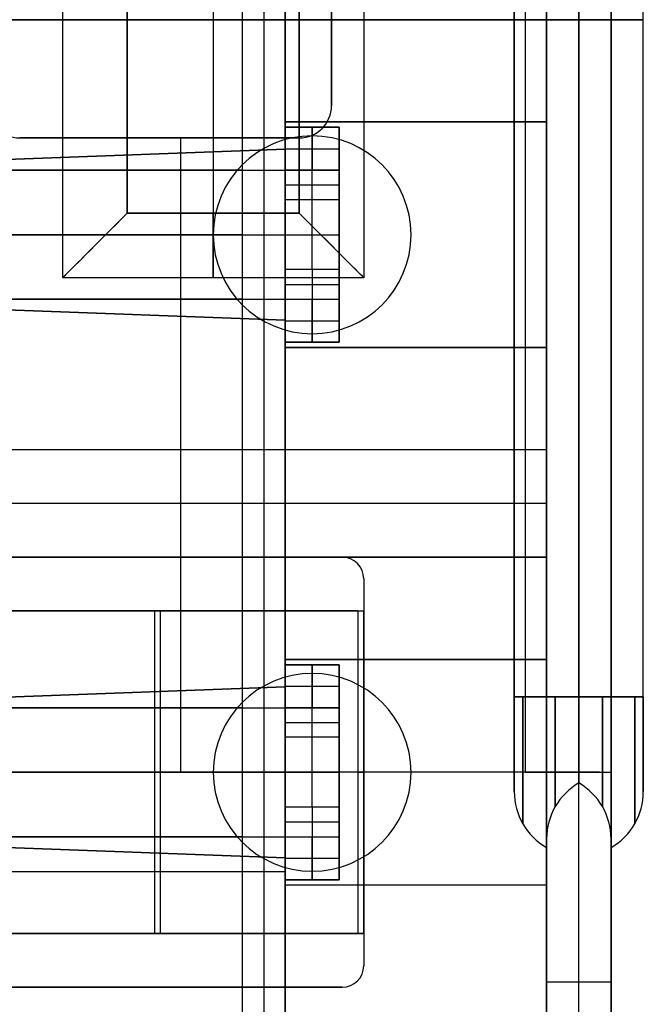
# Model space of a CAD drawing. Extents: x -64 to 57, y 4 to 161.
# Tile 45 of 256: x -48.93 to -46.03, y 51.38 to 55.96. Entities that reach past the tile are written whole.
import ezdxf

# ---------------------------------------------------------------- set-up
doc = ezdxf.new("R2010")
doc.units = 0
doc.layers.add('DEFAULT', color=7, linetype='CONTINUOUS')

msp = doc.modelspace()

# ---------------------------------------------------------------- linework, layer by layer
at = {"layer": 'DEFAULT'}
for p, q in [((-46.1771, 49.8065, 52.7366), (-46.1771, 62.1065, 52.7366)), ((-46.1771, 62.1065, 53.0366), (-46.1771, 49.8065, 53.0366)), ((-48.7271, 54.7565, 53.0366), (-48.7271, 57.1565, 53.0366)), ((-48.7271, 54.7565, 52.7366), (-48.7271, 57.1565, 52.7366)), ((-47.3271, 57.1565, 53.0366), (-47.3271, 54.7565, 53.0366)), ((-47.3271, 57.1565, 52.7366), (-47.3271, 54.7565, 52.7366)), ((-48.4271, 55.0565, 52.7366), (-48.4271, 56.8565, 52.7366)), ((-48.4271, 56.8565, 52.4366), (-48.4271, 55.0565, 52.4366)), ((-48.0271, 56.8565, 52.7366), (-48.0271, 55.0565, 52.7366)), ((-48.0271, 56.8565, 52.4366), (-48.0271, 55.0565, 52.4366)), ((-47.6271, 56.8565, 52.7366), (-47.6271, 55.0565, 52.7366)), ((-47.6271, 55.0565, 52.4366), (-47.6271, 56.8565, 52.4366)), ((-62.8671, 55.9565, 53.0366), (-48.7271, 55.9565, 53.0366)), ((-62.8671, 55.9565, 52.7366), (-48.7271, 55.9565, 52.7366)), ((-48.4271, 55.9565, 52.7366), (-47.6271, 55.9565, 52.7366)), ((-48.4271, 55.9565, 52.4366), (-47.6271, 55.9565, 52.4366)), ((-47.3271, 55.9565, 53.0366), (-46.1771, 55.9565, 53.0366)), ((-47.3271, 55.9565, 52.7366), (-46.1771, 55.9565, 52.7366)), ((-46.1771, 55.9565, 52.7366), (-46.1771, 55.9565, 53.0366)), ((-47.6271, 55.0565, 52.7366), (-48.4271, 55.0565, 52.7366)), ((-48.4271, 55.0565, 52.4366), (-47.6271, 55.0565, 52.4366)), ((-47.3271, 54.7565, 53.0366), (-48.7271, 54.7565, 53.0366)), ((-47.3271, 54.7565, 52.7366), (-48.7271, 54.7565, 52.7366)), ((-49.4271, 53.4565, 53.0366), (-47.4271, 53.4565, 53.0366)), ((-49.4271, 53.4565, 52.7366), (-47.4271, 53.4565, 52.7366)), ((-49.4271, 53.4565, 52.8866), (-47.4271, 53.4565, 52.8866)), ((-48.4271, 53.4565, 52.7366), (-48.4271, 53.4565, 53.0366)), ((-47.4271, 53.4565, 52.7366), (-47.4271, 53.4565, 53.0366)), ((-47.3271, 53.3565, 53.0366), (-47.3271, 53.2065, 53.0366)), ((-47.3271, 53.3565, 52.7366), (-47.3271, 53.2065, 52.7366)), ((-47.3271, 53.3565, 52.7366), (-47.3271, 53.3565, 53.0366)), ((-47.3271, 53.3565, 52.8866), (-47.3271, 53.2065, 52.8866)), ((-47.3271, 53.2815, 52.7366), (-47.3271, 53.2815, 53.0366)), ((-47.3542, 53.2065, 53.0354), (-49.1469, 53.2065, 52.8785)), ((-49.1407, 53.2065, 52.8081), (-47.3271, 53.2065, 52.8081)), ((-49.1207, 53.2065, 52.5797), (-47.328, 53.2065, 52.7365)), ((-48.3003, 53.2065, 52.9526), (-48.3003, 51.7065, 52.9526)), ((-48.2742, 53.2065, 52.6537), (-48.2742, 51.7065, 52.6537)), ((-48.237, 53.2065, 52.9581), (-48.237, 53.2065, 52.657)), ((-47.3542, 53.2065, 53.0354), (-47.3542, 51.7065, 53.0354)), ((-47.328, 53.2065, 52.7365), (-47.328, 51.7065, 52.7365)), ((-47.3271, 53.2065, 53.0366), (-47.3271, 51.7065, 53.0366)), ((-47.3271, 53.2065, 52.7366), (-47.3271, 51.7065, 52.7366)), ((-47.3271, 53.2065, 53.0366), (-47.3271, 53.2065, 52.7366)), ((-47.3542, 52.4565, 53.0354), (-49.2465, 52.4565, 52.8698)), ((-47.328, 52.4565, 52.7365), (-49.2204, 52.4565, 52.571)), ((-49.1469, 51.7065, 52.8785), (-47.3542, 51.7065, 53.0354)), ((-49.1407, 51.7065, 52.8081), (-47.3271, 51.7065, 52.8081)), ((-47.328, 51.7065, 52.7365), (-49.1207, 51.7065, 52.5797)), ((-48.237, 51.7065, 52.657), (-48.237, 51.7065, 52.9581)), ((-47.3271, 51.7065, 53.0366), (-47.3271, 51.5565, 53.0366)), ((-47.3271, 51.7065, 52.7366), (-47.3271, 51.5565, 52.7366)), ((-47.3271, 51.7065, 52.7366), (-47.3271, 51.7065, 53.0366)), ((-47.3271, 51.7065, 52.8866), (-47.3271, 51.5565, 52.8866)), ((-47.3271, 51.6315, 52.7366), (-47.3271, 51.6315, 53.0366)), ((-47.3271, 51.5565, 53.0366), (-47.3271, 51.5565, 52.7366)), ((-47.4271, 51.4565, 53.0366), (-49.4271, 51.4565, 53.0366)), ((-47.4271, 51.4565, 52.7366), (-49.4271, 51.4565, 52.7366)), ((-49.4271, 51.4565, 52.8866), (-47.4271, 51.4565, 52.8866)), ((-48.4271, 51.4565, 53.0366), (-48.4271, 51.4565, 52.7366)), ((-47.4271, 51.4565, 53.0366), (-47.4271, 51.4565, 52.7366))]:
    msp.add_line(p, q, dxfattribs=at)
at = {"layer": 'DEFAULT', "color": 254}
for p, q in [((-46.4771, 61.8065, 39.2316), (-46.4771, 50.1065, 39.2316)), ((-46.4771, 50.1065, 45.7841), (-46.4771, 61.8065, 45.7841)), ((-46.1771, 50.1065, 39.2316), (-46.1771, 61.8065, 39.2316)), ((-46.1771, 50.1065, 45.7841), (-46.1771, 61.8065, 45.7841)), ((-47.8921, 60.7065, 52.3366), (-47.8921, 51.2065, 52.3366)), ((-47.7921, 60.7065, 52.2366), (-47.7921, 51.2065, 52.2366)), ((-47.6921, 51.2065, 51.4966), (-47.6921, 60.7065, 51.4966)), ((-47.6921, 51.2065, 52.1366), (-47.6921, 60.7065, 52.1366)), ((-47.6921, 60.7065, 51.8166), (-47.6921, 51.2065, 51.8166)), ((-46.6271, 52.3663, 45.0341), (-46.6271, 59.5467, 45.0341)), ((-46.0271, 52.3663, 41.6316), (-46.0271, 59.5467, 41.6316)), ((-46.0271, 52.3663, 48.4366), (-46.0271, 59.5467, 48.4366)), ((-46.3271, 52.4065, 48.4366), (-46.3271, 59.5065, 48.4366)), ((-46.3271, 52.4065, 41.6316), (-46.3271, 59.5065, 41.6316)), ((-46.3271, 52.4065, 45.0341), (-46.3271, 59.5065, 45.0341)), ((-46.5771, 59.4565, 52.4366), (-46.5771, 52.4565, 52.4366)), ((-46.5771, 59.4565, 52.7366), (-46.5771, 52.4565, 52.7366)), ((-46.4771, 52.4565, 52.3366), (-46.4771, 59.4565, 52.3366)), ((-46.1771, 52.4565, 52.3366), (-46.1771, 59.4565, 52.3366)), ((-46.6271, 59.1065, 45.4743), (-46.6271, 52.8065, 45.4743)), ((-46.6271, 59.1065, 44.5939), (-46.6271, 52.8065, 44.5939)), ((-46.4771, 59.1065, 45.7341), (-46.4771, 52.8065, 45.7341)), ((-46.4771, 52.8065, 44.3341), (-46.4771, 59.1065, 44.3341)), ((-46.4771, 59.1065, 49.0964), (-46.4771, 52.8065, 49.0964)), ((-46.4771, 52.8065, 47.7768), (-46.4771, 59.1065, 47.7768)), ((-46.4771, 59.1065, 42.2914), (-46.4771, 52.8065, 42.2914)), ((-46.4771, 52.8065, 40.9718), (-46.4771, 59.1065, 40.9718)), ((-46.3271, 59.1065, 48.8366), (-46.3271, 52.8065, 48.8366)), ((-46.3271, 59.1065, 42.0316), (-46.3271, 52.8065, 42.0316)), ((-46.3271, 52.8065, 48.0366), (-46.3271, 59.1065, 48.0366)), ((-46.3271, 52.8065, 41.2316), (-46.3271, 59.1065, 41.2316)), ((-46.3271, 59.1065, 44.6341), (-46.3271, 52.8065, 44.6341)), ((-46.3271, 52.8065, 45.4341), (-46.3271, 59.1065, 45.4341)), ((-46.1771, 59.1065, 42.3316), (-46.1771, 52.8065, 42.3316)), ((-46.1771, 52.8065, 40.9316), (-46.1771, 59.1065, 40.9316)), ((-46.1771, 59.1065, 49.1366), (-46.1771, 52.8065, 49.1366)), ((-46.1771, 52.8065, 47.7366), (-46.1771, 59.1065, 47.7366)), ((-46.1771, 59.1065, 45.6939), (-46.1771, 52.8065, 45.6939)), ((-46.1771, 52.8065, 44.3743), (-46.1771, 59.1065, 44.3743)), ((-46.0271, 52.8065, 42.0718), (-46.0271, 59.1065, 42.0718)), ((-46.0271, 52.8065, 48.8768), (-46.0271, 59.1065, 48.8768)), ((-46.0271, 52.8065, 41.1914), (-46.0271, 59.1065, 41.1914)), ((-46.0271, 52.8065, 47.9964), (-46.0271, 59.1065, 47.9964)), ((-46.4771, 55.4815, 40.0966), (-46.4771, 56.4315, 40.0966)), ((-46.4771, 56.4315, 38.0966), (-46.4771, 55.4815, 38.0966)), ((-46.4771, 56.4315, 39.0966), (-46.4771, 55.4815, 39.0966)), ((-47.4771, 55.5565, 52.4366), (-47.4771, 56.3565, 52.4366)), ((-47.4771, 56.3565, 52.7366), (-47.4771, 55.5565, 52.7366)), ((-47.4771, 56.3565, 52.5866), (-47.4771, 55.5565, 52.5866)), ((-57.4471, 55.9565, 38.0966), (-46.4771, 55.9565, 38.0966)), ((-47.8921, 55.9565, 52.3366), (-54.3571, 55.9565, 52.3366)), ((-47.6921, 55.9565, 51.4966), (-51.9421, 55.9565, 51.4966)), ((-46.4771, 55.9565, 40.0966), (-51.9421, 55.9565, 40.0966)), ((-47.6921, 55.9565, 52.1366), (-47.8921, 55.9565, 52.3366)), ((-47.6921, 55.9565, 52.1366), (-47.6921, 55.9565, 51.4966)), ((-47.4771, 55.9565, 52.4366), (-46.5771, 55.9565, 52.4366)), ((-47.4771, 55.9565, 52.7366), (-47.4771, 55.9565, 52.4366)), ((-47.4771, 55.9565, 52.7366), (-46.5771, 55.9565, 52.7366)), ((-46.4771, 55.9565, 39.2316), (-46.4771, 55.9565, 40.9718)), ((-46.4771, 55.9565, 42.2914), (-46.4771, 55.9565, 44.3341)), ((-46.4771, 55.9565, 45.7341), (-46.4771, 55.9565, 47.7768)), ((-46.4771, 55.9565, 49.0964), (-46.4771, 55.9565, 52.3366)), ((-46.4771, 55.9565, 39.2316), (-46.1771, 55.9565, 39.2316)), ((-46.4771, 55.9565, 40.0966), (-46.4771, 55.9565, 38.0966)), ((-46.3271, 55.9565, 48.8366), (-46.3271, 55.9565, 48.0366)), ((-46.3271, 55.9565, 42.0316), (-46.3271, 55.9565, 41.2316)), ((-46.3271, 55.9565, 44.6341), (-46.3271, 55.9565, 45.4341)), ((-46.1771, 55.9565, 39.2316), (-46.1771, 55.9565, 40.9316)), ((-46.1771, 55.9565, 42.3316), (-46.1771, 55.9565, 44.3743)), ((-46.1771, 55.9565, 45.6939), (-46.1771, 55.9565, 47.7366)), ((-46.1771, 55.9565, 49.1366), (-46.1771, 55.9565, 52.3366)), ((-47.4771, 55.5565, 52.7366), (-47.4771, 55.5565, 52.4366)), ((-47.6921, 55.3542, 40.0966), (-47.6921, 55.4815, 40.0966)), ((-47.6921, 55.4815, 40.0966), (-46.4771, 55.4815, 40.0966)), ((-46.4771, 55.4815, 38.0966), (-47.6921, 55.4815, 38.0966)), ((-47.6921, 55.4815, 38.0966), (-47.6921, 55.3542, 38.0966)), ((-47.6921, 55.4815, 40.0966), (-47.6921, 55.4815, 38.0966)), ((-47.6921, 55.4815, 39.0966), (-47.6921, 55.3542, 39.0966)), ((-46.4771, 55.4815, 39.0966), (-47.6921, 55.4815, 39.0966)), ((-47.6921, 55.4565, 39.8016), (-47.4421, 55.4565, 39.8016)), ((-47.6921, 55.2565, 40.0516), (-47.6921, 55.4565, 39.8016)), ((-47.6921, 55.4565, 38.3016), (-47.4421, 55.4565, 38.3016)), ((-47.6921, 55.4565, 39.8016), (-47.6921, 55.4565, 38.3016)), ((-47.6921, 55.4565, 38.3016), (-47.6921, 55.2565, 38.0516)), ((-47.4421, 55.4565, 39.0516), (-47.6921, 55.4565, 39.0516)), ((-47.5671, 55.2565, 40.0516), (-47.5671, 55.4565, 39.8016)), ((-47.5671, 55.4565, 39.8016), (-47.5671, 55.4565, 38.3016)), ((-47.5671, 55.4565, 38.3016), (-47.5671, 55.2565, 38.0516)), ((-47.4421, 55.4565, 38.3016), (-47.4421, 55.4565, 39.8016)), ((-47.4421, 55.4565, 39.8016), (-47.4421, 55.2565, 40.0516)), ((-47.4421, 55.2565, 38.0516), (-47.4421, 55.4565, 38.3016)), ((-47.0846, 55.4815, 38.0966), (-47.0846, 55.4815, 40.0966)), ((-46.4771, 55.4815, 38.0966), (-46.4771, 55.4815, 40.0966)), ((-47.6921, 55.4179, 40.0966), (-47.6921, 55.4179, 38.0966)), ((-48.9271, 55.4065, 52.4366), (-47.6271, 55.4065, 52.4366)), ((-47.6271, 55.4065, 52.7366), (-48.9271, 55.4065, 52.7366)), ((-48.9271, 55.4065, 52.5866), (-47.6271, 55.4065, 52.5866)), ((-48.2771, 55.4065, 52.7366), (-48.2771, 55.4065, 52.4366)), ((-48.1771, 52.4565, 52.4366), (-48.1771, 55.4065, 52.4366)), ((-48.1771, 52.4565, 52.7366), (-48.1771, 55.4065, 52.7366)), ((-47.6271, 55.4065, 52.7366), (-47.6271, 55.4065, 52.4366)), ((-50.3121, 55.2565, 40.0966), (-47.6921, 55.3542, 40.0966)), ((-47.6921, 55.3542, 38.0966), (-50.3121, 55.2565, 38.0966)), ((-47.6921, 55.3542, 39.0966), (-50.3121, 55.2565, 39.0966)), ((-47.6921, 55.3565, 39.9266), (-47.4421, 55.3565, 39.9266)), ((-47.6921, 55.3565, 38.1766), (-47.4421, 55.3565, 38.1766)), ((-47.6921, 55.3542, 40.0966), (-47.6921, 55.3542, 38.0966)), ((-50.9971, 55.2565, 51.4966), (-47.8921, 55.2565, 51.4966)), ((-47.8921, 55.2565, 51.2466), (-50.9971, 55.2565, 51.2466)), ((-47.8921, 55.2565, 51.4966), (-47.8921, 54.6565, 51.4966)), ((-47.8921, 55.2565, 51.2466), (-47.8921, 54.6565, 51.2466)), ((-47.4421, 55.2565, 40.0516), (-47.6921, 55.2565, 40.0516)), ((-47.6921, 55.2565, 40.0516), (-47.6921, 55.2565, 51.0466)), ((-47.6921, 55.2565, 38.0516), (-47.4421, 55.2565, 38.0516)), ((-47.4421, 55.2565, 35.1164), (-47.6921, 55.2565, 35.1164)), ((-47.6921, 55.2565, 35.1164), (-47.6921, 55.2565, 38.0516)), ((-47.6921, 55.119, 34.8516), (-47.6921, 55.2565, 35.1164)), ((-47.6921, 54.6565, 51.0466), (-47.6921, 55.2565, 51.0466)), ((-47.6921, 55.2565, 45.7741), (-47.4421, 55.2565, 45.7741)), ((-47.6921, 55.2565, 36.584), (-47.4421, 55.2565, 36.584)), ((-47.6921, 54.6565, 42.9491), (-47.6921, 55.2565, 42.9491)), ((-47.5671, 55.2565, 35.1164), (-47.5671, 55.2565, 38.0516)), ((-47.5671, 55.119, 34.8516), (-47.5671, 55.2565, 35.1164)), ((-47.4421, 55.2565, 35.1164), (-47.4421, 55.2565, 38.0516)), ((-47.4421, 55.2565, 40.0516), (-47.4421, 55.2565, 51.0466)), ((-47.4421, 55.2565, 51.0466), (-47.4421, 54.6565, 51.0466)), ((-47.4421, 55.119, 34.8516), (-47.4421, 55.2565, 35.1164)), ((-47.4421, 55.2565, 42.9491), (-47.4421, 54.6565, 42.9491)), ((-47.6921, 55.1877, 34.984), (-47.4421, 55.1877, 34.984)), ((-47.4421, 55.119, 34.8516), (-47.6921, 55.119, 34.8516)), ((-47.6921, 54.794, 34.8516), (-47.6921, 55.119, 34.8516)), ((-47.5671, 54.794, 34.8516), (-47.5671, 55.119, 34.8516)), ((-47.4421, 54.794, 34.8516), (-47.4421, 55.119, 34.8516)), ((-54.1771, 54.9565, 51.4966), (-47.8921, 54.9565, 51.4966)), ((-47.8921, 54.9565, 51.2466), (-54.1771, 54.9565, 51.2466)), ((-47.6921, 54.9565, 34.8516), (-47.4421, 54.9565, 34.8516)), ((-47.6921, 54.9565, 51.0466), (-47.6921, 54.9565, 34.8516)), ((-47.4421, 54.9565, 51.0466), (-47.4421, 54.9565, 34.8516)), ((-47.4421, 54.794, 34.8516), (-47.6921, 54.794, 34.8516)), ((-47.6921, 54.794, 34.8516), (-47.6921, 54.6565, 35.1164)), ((-47.5671, 54.794, 34.8516), (-47.5671, 54.6565, 35.1164)), ((-47.4421, 54.6565, 35.1164), (-47.4421, 54.794, 34.8516)), ((-47.6921, 54.7252, 34.984), (-47.4421, 54.7252, 34.984)), ((-50.9971, 54.6565, 51.4966), (-47.8921, 54.6565, 51.4966)), ((-47.8921, 54.6565, 51.2466), (-50.9971, 54.6565, 51.2466)), ((-47.6921, 54.5587, 40.0966), (-50.3121, 54.6565, 40.0966)), ((-50.3121, 54.6565, 38.0966), (-47.6921, 54.5587, 38.0966)), ((-50.3121, 54.6565, 39.0966), (-47.6921, 54.5587, 39.0966)), ((-47.6921, 54.6565, 40.0516), (-47.4421, 54.6565, 40.0516)), ((-47.6921, 54.4565, 39.8016), (-47.6921, 54.6565, 40.0516)), ((-47.6921, 54.6565, 40.0516), (-47.6921, 54.6565, 51.0466)), ((-47.6921, 54.6565, 35.1164), (-47.4421, 54.6565, 35.1164)), ((-47.6921, 54.6565, 35.1164), (-47.6921, 54.6565, 38.0516)), ((-47.6921, 54.6565, 38.0516), (-47.4421, 54.6565, 38.0516)), ((-47.6921, 54.6565, 38.0516), (-47.6921, 54.4565, 38.3016)), ((-47.6921, 54.6565, 45.7741), (-47.4421, 54.6565, 45.7741)), ((-47.6921, 54.6565, 36.584), (-47.4421, 54.6565, 36.584)), ((-47.5671, 54.4565, 39.8016), (-47.5671, 54.6565, 40.0516)), ((-47.5671, 54.6565, 35.1164), (-47.5671, 54.6565, 38.0516)), ((-47.5671, 54.6565, 38.0516), (-47.5671, 54.4565, 38.3016)), ((-47.4421, 54.6565, 38.0516), (-47.4421, 54.6565, 35.1164)), ((-47.4421, 54.6565, 51.0466), (-47.4421, 54.6565, 40.0516)), ((-47.4421, 54.6565, 40.0516), (-47.4421, 54.4565, 39.8016)), ((-47.4421, 54.4565, 38.3016), (-47.4421, 54.6565, 38.0516)), ((-47.6921, 54.4315, 40.0966), (-47.6921, 54.5587, 40.0966)), ((-47.6921, 54.5587, 38.0966), (-47.6921, 54.5587, 40.0966)), ((-47.6921, 54.5587, 38.0966), (-47.6921, 54.4315, 38.0966)), ((-47.6921, 54.5587, 39.0966), (-47.6921, 54.4315, 39.0966)), ((-47.6921, 54.5565, 39.9266), (-47.4421, 54.5565, 39.9266)), ((-47.6921, 54.5565, 38.1766), (-47.4421, 54.5565, 38.1766)), ((-47.6921, 54.4951, 40.0966), (-47.6921, 54.4951, 38.0966)), ((-47.6921, 54.4565, 39.8016), (-47.4421, 54.4565, 39.8016)), ((-47.6921, 54.4565, 38.3016), (-47.6921, 54.4565, 39.8016)), ((-47.4421, 54.4565, 38.3016), (-47.6921, 54.4565, 38.3016)), ((-47.6921, 54.4565, 39.0516), (-47.4421, 54.4565, 39.0516)), ((-47.5671, 54.4565, 39.8016), (-47.5671, 54.4565, 38.3016)), ((-47.4421, 54.4565, 39.8016), (-47.4421, 54.4565, 38.3016)), ((-46.4771, 54.4315, 40.0966), (-47.6921, 54.4315, 40.0966)), ((-47.6921, 54.4315, 38.0966), (-46.4771, 54.4315, 38.0966)), ((-47.6921, 54.4315, 38.0966), (-47.6921, 54.4315, 40.0966)), ((-46.4771, 54.4315, 39.0966), (-47.6921, 54.4315, 39.0966)), ((-47.0846, 54.4315, 40.0966), (-47.0846, 54.4315, 38.0966)), ((-46.4771, 52.9815, 40.0966), (-46.4771, 54.4315, 40.0966)), ((-46.4771, 54.4315, 38.0966), (-46.4771, 53.9565, 38.0966)), ((-46.4771, 54.4315, 40.0966), (-46.4771, 54.4315, 38.0966)), ((-46.4771, 54.4315, 38.8966), (-46.4771, 52.9815, 38.8966)), ((-46.4771, 53.9565, 38.0966), (-59.2471, 53.9565, 38.0966)), ((-46.4771, 53.9565, 37.6966), (-59.2471, 53.9565, 37.6966)), ((-46.4771, 53.9565, 37.8966), (-59.2471, 53.9565, 37.8966)), ((-46.4771, 53.9565, 38.0966), (-46.4771, 53.9565, 37.6966)), ((-46.4771, 53.9565, 37.6966), (-46.4771, 53.4565, 37.6966)), ((-46.4771, 53.7065, 37.6966), (-59.2471, 53.7065, 37.6966)), ((-46.4771, 53.7065, 40.0966), (-46.4771, 53.7065, 37.6966)), ((-59.2471, 53.4565, 38.0966), (-46.4771, 53.4565, 38.0966)), ((-59.2471, 53.4565, 37.6966), (-46.4771, 53.4565, 37.6966)), ((-46.4771, 53.4565, 37.8966), (-59.2471, 53.4565, 37.8966)), ((-46.4771, 53.4565, 38.0966), (-46.4771, 52.9815, 38.0966)), ((-46.4771, 53.4565, 37.6966), (-46.4771, 53.4565, 38.0966)), ((-47.6921, 52.8542, 40.0966), (-47.6921, 52.9815, 40.0966)), ((-47.6921, 52.9815, 40.0966), (-46.4771, 52.9815, 40.0966)), ((-46.4771, 52.9815, 38.0966), (-47.6921, 52.9815, 38.0966)), ((-47.6921, 52.9815, 38.0966), (-47.6921, 52.8542, 38.0966)), ((-47.6921, 52.9815, 40.0966), (-47.6921, 52.9815, 38.0966)), ((-47.6921, 52.9815, 39.0966), (-47.6921, 52.8542, 39.0966)), ((-46.4771, 52.9815, 39.0966), (-47.6921, 52.9815, 39.0966)), ((-47.6921, 52.9565, 39.8016), (-47.4421, 52.9565, 39.8016)), ((-47.6921, 52.7565, 40.0516), (-47.6921, 52.9565, 39.8016)), ((-47.6921, 52.9565, 38.3016), (-47.4421, 52.9565, 38.3016)), ((-47.6921, 52.9565, 39.8016), (-47.6921, 52.9565, 38.3016)), ((-47.6921, 52.9565, 38.3016), (-47.6921, 52.7565, 38.0516)), ((-47.4421, 52.9565, 39.0516), (-47.6921, 52.9565, 39.0516)), ((-47.5671, 52.7565, 40.0516), (-47.5671, 52.9565, 39.8016)), ((-47.5671, 52.9565, 39.8016), (-47.5671, 52.9565, 38.3016)), ((-47.5671, 52.9565, 38.3016), (-47.5671, 52.7565, 38.0516)), ((-47.4421, 52.9565, 38.3016), (-47.4421, 52.9565, 39.8016)), ((-47.4421, 52.9565, 39.8016), (-47.4421, 52.7565, 40.0516)), ((-47.4421, 52.7565, 38.0516), (-47.4421, 52.9565, 38.3016)), ((-47.0846, 52.9815, 38.0966), (-47.0846, 52.9815, 40.0966)), ((-46.4771, 52.9815, 38.0966), (-46.4771, 52.9815, 40.0966)), ((-47.6921, 52.9179, 40.0966), (-47.6921, 52.9179, 38.0966)), ((-50.3121, 52.7565, 40.0966), (-47.6921, 52.8542, 40.0966)), ((-47.6921, 52.8542, 38.0966), (-50.3121, 52.7565, 38.0966)), ((-47.6921, 52.8542, 39.0966), (-50.3121, 52.7565, 39.0966)), ((-47.6921, 52.8565, 39.9266), (-47.4421, 52.8565, 39.9266)), ((-47.6921, 52.8565, 38.1766), (-47.4421, 52.8565, 38.1766)), ((-47.6921, 52.8542, 40.0966), (-47.6921, 52.8542, 38.0966)), ((-50.9971, 52.7565, 51.4966), (-47.8921, 52.7565, 51.4966)), ((-47.8921, 52.7565, 51.2466), (-50.9971, 52.7565, 51.2466)), ((-47.8921, 52.7565, 51.4966), (-47.8921, 52.1565, 51.4966)), ((-47.8921, 52.7565, 51.2466), (-47.8921, 52.1565, 51.2466)), ((-47.4421, 52.7565, 40.0516), (-47.6921, 52.7565, 40.0516)), ((-47.6921, 52.7565, 40.0516), (-47.6921, 52.7565, 51.0466)), ((-47.6921, 52.7565, 38.0516), (-47.4421, 52.7565, 38.0516)), ((-47.4421, 52.7565, 35.1164), (-47.6921, 52.7565, 35.1164)), ((-47.6921, 52.7565, 35.1164), (-47.6921, 52.7565, 38.0516)), ((-47.6921, 52.619, 34.8516), (-47.6921, 52.7565, 35.1164)), ((-47.6921, 52.1565, 51.0466), (-47.6921, 52.7565, 51.0466)), ((-47.6921, 52.7565, 45.7741), (-47.4421, 52.7565, 45.7741)), ((-47.6921, 52.7565, 36.584), (-47.4421, 52.7565, 36.584)), ((-47.6921, 52.1565, 42.9491), (-47.6921, 52.7565, 42.9491)), ((-47.5671, 52.7565, 35.1164), (-47.5671, 52.7565, 38.0516)), ((-47.5671, 52.619, 34.8516), (-47.5671, 52.7565, 35.1164)), ((-47.4421, 52.7565, 35.1164), (-47.4421, 52.7565, 38.0516)), ((-47.4421, 52.7565, 40.0516), (-47.4421, 52.7565, 51.0466)), ((-47.4421, 52.7565, 51.0466), (-47.4421, 52.1565, 51.0466)), ((-47.4421, 52.619, 34.8516), (-47.4421, 52.7565, 35.1164)), ((-47.4421, 52.7565, 42.9491), (-47.4421, 52.1565, 42.9491)), ((-47.6921, 52.6877, 34.984), (-47.4421, 52.6877, 34.984)), ((-47.4421, 52.619, 34.8516), (-47.6921, 52.619, 34.8516)), ((-47.6921, 52.294, 34.8516), (-47.6921, 52.619, 34.8516)), ((-47.5671, 52.294, 34.8516), (-47.5671, 52.619, 34.8516)), ((-47.4421, 52.294, 34.8516), (-47.4421, 52.619, 34.8516)), ((-54.1771, 52.4565, 51.4966), (-47.8921, 52.4565, 51.4966)), ((-47.8921, 52.4565, 51.2466), (-54.1771, 52.4565, 51.2466)), ((-46.5771, 52.4565, 52.4366), (-49.3771, 52.4565, 52.4366)), ((-46.5771, 52.4565, 52.7366), (-49.3771, 52.4565, 52.7366)), ((-46.2307, 52.4565, 52.5366), (-49.3771, 52.4565, 52.5366)), ((-47.7771, 52.4565, 52.7366), (-47.7771, 52.4565, 52.4366)), ((-47.6921, 52.4565, 34.8516), (-47.4421, 52.4565, 34.8516)), ((-47.6921, 52.4565, 51.0466), (-47.6921, 52.4565, 34.8516)), ((-47.4421, 52.4565, 51.0466), (-47.4421, 52.4565, 34.8516)), ((-46.4771, 50.5065, 52.3366), (-46.4771, 52.4565, 52.3366)), ((-46.4771, 52.4565, 52.3366), (-46.1771, 52.4565, 52.3366)), ((-46.3271, 50.5065, 52.3366), (-46.3271, 52.4565, 52.3366)), ((-46.1771, 52.4565, 52.3366), (-46.1771, 50.5065, 52.3366)), ((-47.4421, 52.294, 34.8516), (-47.6921, 52.294, 34.8516)), ((-47.6921, 52.294, 34.8516), (-47.6921, 52.1565, 35.1164)), ((-47.5671, 52.294, 34.8516), (-47.5671, 52.1565, 35.1164)), ((-47.4421, 52.1565, 35.1164), (-47.4421, 52.294, 34.8516)), ((-47.6921, 52.2252, 34.984), (-47.4421, 52.2252, 34.984)), ((-50.9971, 52.1565, 51.4966), (-47.8921, 52.1565, 51.4966)), ((-47.8921, 52.1565, 51.2466), (-50.9971, 52.1565, 51.2466)), ((-47.6921, 52.0587, 40.0966), (-50.3121, 52.1565, 40.0966)), ((-50.3121, 52.1565, 38.0966), (-47.6921, 52.0587, 38.0966)), ((-50.3121, 52.1565, 39.0966), (-47.6921, 52.0587, 39.0966)), ((-47.6921, 52.1565, 40.0516), (-47.4421, 52.1565, 40.0516)), ((-47.6921, 51.9565, 39.8016), (-47.6921, 52.1565, 40.0516)), ((-47.6921, 52.1565, 40.0516), (-47.6921, 52.1565, 51.0466)), ((-47.6921, 52.1565, 35.1164), (-47.4421, 52.1565, 35.1164)), ((-47.6921, 52.1565, 35.1164), (-47.6921, 52.1565, 38.0516)), ((-47.6921, 52.1565, 38.0516), (-47.4421, 52.1565, 38.0516)), ((-47.6921, 52.1565, 38.0516), (-47.6921, 51.9565, 38.3016)), ((-47.6921, 52.1565, 45.7741), (-47.4421, 52.1565, 45.7741)), ((-47.6921, 52.1565, 36.584), (-47.4421, 52.1565, 36.584)), ((-47.5671, 51.9565, 39.8016), (-47.5671, 52.1565, 40.0516)), ((-47.5671, 52.1565, 35.1164), (-47.5671, 52.1565, 38.0516)), ((-47.5671, 52.1565, 38.0516), (-47.5671, 51.9565, 38.3016)), ((-47.4421, 52.1565, 38.0516), (-47.4421, 52.1565, 35.1164)), ((-47.4421, 52.1565, 51.0466), (-47.4421, 52.1565, 40.0516)), ((-47.4421, 52.1565, 40.0516), (-47.4421, 51.9565, 39.8016)), ((-47.4421, 51.9565, 38.3016), (-47.4421, 52.1565, 38.0516)), ((-47.6921, 51.9315, 40.0966), (-47.6921, 52.0587, 40.0966)), ((-47.6921, 52.0587, 38.0966), (-47.6921, 52.0587, 40.0966)), ((-47.6921, 52.0587, 38.0966), (-47.6921, 51.9315, 38.0966)), ((-47.6921, 52.0587, 39.0966), (-47.6921, 51.9315, 39.0966)), ((-47.6921, 52.0565, 39.9266), (-47.4421, 52.0565, 39.9266)), ((-47.6921, 52.0565, 38.1766), (-47.4421, 52.0565, 38.1766)), ((-59.2471, 51.9951, 38.0966), (-47.6921, 51.9951, 38.0966)), ((-47.6921, 51.9951, 40.0966), (-47.6921, 51.9951, 38.0966)), ((-47.6921, 51.9565, 39.8016), (-47.4421, 51.9565, 39.8016)), ((-47.6921, 51.9565, 38.3016), (-47.6921, 51.9565, 39.8016)), ((-47.4421, 51.9565, 38.3016), (-47.6921, 51.9565, 38.3016)), ((-47.6921, 51.9565, 39.0516), (-47.4421, 51.9565, 39.0516)), ((-46.4771, 51.9315, 40.0966), (-47.6921, 51.9315, 40.0966)), ((-47.6921, 51.9315, 38.0966), (-47.6921, 51.9315, 40.0966)), ((-46.4771, 51.9315, 38.0966), (-47.6921, 51.9315, 38.0966)), ((-46.4771, 51.9315, 39.0966), (-47.6921, 51.9315, 39.0966)), ((-47.5671, 51.9565, 39.8016), (-47.5671, 51.9565, 38.3016)), ((-47.4421, 51.9565, 39.8016), (-47.4421, 51.9565, 38.3016)), ((-47.0846, 51.9315, 40.0966), (-47.0846, 51.9315, 38.0966)), ((-46.4771, 51.2065, 40.0966), (-46.4771, 51.9315, 40.0966)), ((-46.4771, 51.9315, 38.0966), (-46.4771, 50.5337, 38.0966)), ((-46.4771, 51.9315, 40.0966), (-46.4771, 51.9315, 38.0966)), ((-46.4771, 51.4815, 52.3366), (-46.1771, 51.4815, 52.3366))]:
    msp.add_line(p, q, dxfattribs=at)
at = {"layer": 'DEFAULT', "color": 156}
for p, q in [((-47.567, 55.4162, 37.5166), (-47.567, 55.4162, 35.8806)), ((-48.027, 54.9562, 37.5166), (-48.027, 54.9562, 35.8806)), ((-47.107, 54.9562, 35.8806), (-47.107, 54.9562, 37.5166)), ((-47.567, 54.4962, 37.5166), (-47.567, 54.4962, 35.8806)), ((-47.567, 52.916, 37.5166), (-47.567, 52.916, 35.8806)), ((-48.027, 52.456, 37.5166), (-48.027, 52.456, 35.8806)), ((-47.107, 52.456, 35.8806), (-47.107, 52.456, 37.5166)), ((-47.567, 51.996, 37.5166), (-47.567, 51.996, 35.8806))]:
    msp.add_line(p, q, dxfattribs=at)
at = {"layer": 'DEFAULT', "extrusion": (-1.19249e-08, 1, 0)}
for centre, radius, start, end in [((48.7271, 52.7366, 55.9565), 0.3, 90, 180), ((48.4271, 52.7366, 55.9565), 0.3, 270, 0), ((47.3271, 52.7366, 55.9565), 0.3, 0, 90), ((47.6271, 52.7366, 55.9565), 0.3, 180, 270), ((47.3271, 52.7266, 53.2065), 0.31, 85, 90), ((47.3271, 52.7266, 53.2065), 0.01, 85, 90), ((47.3271, 52.7266, 52.4565), 0.31, 85, 90), ((47.3271, 52.7266, 52.4565), 0.01, 85, 90), ((47.3271, 52.7266, 51.7065), 0.31, 85, 90), ((47.3271, 52.7266, 51.7065), 0.01, 85, 90)]:
    msp.add_arc(centre, radius, start, end, dxfattribs=at)
at = {"layer": 'DEFAULT', "color": 254, "extrusion": (-1.19249e-08, 1, 0)}
for centre, radius, start, end in [((46.3271, 45.4743, 55.9565), 0.3, 0, 60), ((46.3271, 44.5939, 55.9565), 0.3, 300, 0), ((46.5771, 52.3366, 55.9565), 0.1, 90, 180), ((46.5771, 52.3366, 55.9565), 0.4, 90, 180), ((46.1771, 49.0964, 55.9565), 0.3, 300, 0), ((46.1771, 47.7768, 55.9565), 0.3, 0, 60), ((46.1771, 42.2914, 55.9565), 0.3, 300, 0), ((46.1771, 40.9718, 55.9565), 0.3, 0, 60), ((46.4771, 44.3743, 55.9565), 0.3, 120, 180), ((46.4771, 45.6939, 55.9565), 0.3, 180, 240), ((46.3271, 42.0718, 55.9565), 0.3, 120, 180), ((46.3271, 41.1914, 55.9565), 0.3, 180, 240), ((46.3271, 48.8768, 55.9565), 0.3, 120, 180), ((46.3271, 47.9964, 55.9565), 0.3, 180, 240), ((47.8921, 51.0466, 54.9565), 0.45, 90, 180), ((47.8921, 51.0466, 54.9565), 0.2, 90, 180), ((47.8921, 51.0466, 52.4565), 0.45, 90, 180), ((47.8921, 51.0466, 52.4565), 0.2, 90, 180)]:
    msp.add_arc(centre, radius, start, end, dxfattribs=at)
at = {"layer": 'DEFAULT', "color": 254}
for centre, radius, start, end in [((-48.9271, 55.5565, 52.7366), 0.15, 180, 270), ((-48.9271, 55.5565, 52.4366), 0.15, 180, 270), ((-47.6271, 55.5565, 52.7366), 0.15, 270, 0), ((-47.6271, 55.5565, 52.4366), 0.15, 270, 0), ((-47.6271, 55.5565, 52.5866), 0.15, 270, 0), ((-46.1771, 52.1467, 48.4366), 0.3, 120, 180), ((-46.1771, 52.1467, 41.6316), 0.3, 120, 180), ((-46.4771, 52.1467, 45.0341), 0.3, 0, 60), ((-46.3271, 52.3663, 45.0341), 0.3, 180, 240), ((-46.3271, 52.3663, 41.6316), 0.3, 300, 0), ((-46.3271, 52.3663, 48.4366), 0.3, 300, 0)]:
    msp.add_arc(centre, radius, start, end, dxfattribs=at)
at = {"layer": 'DEFAULT', "color": 156}
for centre, start, end in [((-47.567, 54.9562, 37.5166), 0, 180), ((-47.567, 54.9562, 35.8806), 0, 180), ((-47.567, 54.9562, 36.6986), 0, 180), ((-47.567, 54.9562, 37.5166), 180, 0), ((-47.567, 54.9562, 35.8806), 180, 0), ((-47.567, 54.9562, 36.6986), 180, 0), ((-47.567, 52.456, 37.5166), 360, 180), ((-47.567, 52.456, 35.8806), 360, 180), ((-47.567, 52.456, 36.6986), 0, 180), ((-47.567, 52.456, 37.5166), 180, 0), ((-47.567, 52.456, 35.8806), 180, 0), ((-47.567, 52.456, 36.6986), 180, 0)]:
    msp.add_arc(centre, 0.46, start, end, dxfattribs=at)
at = {"layer": 'DEFAULT', "color": 254, "extrusion": (-1.19249e-08, 1, -5.04581e-16)}
msp.add_arc((47.8921, 51.0466, 55.2565), 0.45, 90, 180, dxfattribs=at)
at = {"layer": 'DEFAULT', "color": 254, "extrusion": (-1.19249e-08, 1, -2.57865e-16)}
for centre, radius in [((47.8921, 51.0466, 55.2565), 0.2), ((47.8921, 51.0466, 54.6565), 0.45)]:
    msp.add_arc(centre, radius, 90, 180, dxfattribs=at)
at = {"layer": 'DEFAULT', "extrusion": (-0.707107, 0.707107, 1.86126e-07)}
for centre, start, end in [((-4.3159, 52.6608, 73.174), 82.0451, 168.4837), ((-4.6351, 52.8123, 73.174), 262.0451, 348.4837)]:
    msp.add_arc(centre, 0.3794, start, end, dxfattribs=at)
at = {"layer": 'DEFAULT', "extrusion": (1, 1.19249e-08, 0)}
for centre, start, end in [((54.7565, 52.7366, -48.0271), 0, 90), ((55.0565, 52.7366, -48.0271), 180, 270)]:
    msp.add_arc(centre, 0.3, start, end, dxfattribs=at)
at = {"layer": 'DEFAULT', "extrusion": (0.707107, 0.707107, -1.86126e-07)}
for centre, start, end in [((72.2365, 52.6608, 5.2533), 11.5163, 97.9549), ((72.5558, 52.8123, 5.2533), 191.5163, 277.9549)]:
    msp.add_arc(centre, 0.3794, start, end, dxfattribs=at)
at = {"layer": 'DEFAULT', "color": 254, "extrusion": (-1.19249e-08, 1, -5.35421e-16)}
msp.add_arc((47.8921, 51.0466, 54.6565), 0.2, 90, 180, dxfattribs=at)
at = {"layer": 'DEFAULT'}
for centre, start, end in [((-47.4271, 53.3565, 53.0366), 0, 90), ((-47.4271, 53.3565, 52.7366), 0, 90), ((-47.4271, 53.3565, 52.8866), 0, 90), ((-47.4271, 51.5565, 53.0366), 270, 0), ((-47.4271, 51.5565, 52.7366), 270, 0), ((-47.4271, 51.5565, 52.8866), 270, 0)]:
    msp.add_arc(centre, 0.1, start, end, dxfattribs=at)
at = {"layer": 'DEFAULT', "color": 254, "extrusion": (-1.19249e-08, 1, -1.86291e-14)}
msp.add_arc((46.3271, 45.4743, 52.8065), 0.3, 0, 60, dxfattribs=at)
at = {"layer": 'DEFAULT', "color": 254, "extrusion": (-1.19249e-08, 1, 3.6452e-15)}
msp.add_arc((46.3271, 44.5939, 52.8065), 0.3, 300, 0, dxfattribs=at)
at = {"layer": 'DEFAULT', "color": 254, "extrusion": (1, 1.19249e-08, 0)}
for centre, radius in [((52.8065, 45.0341, -46.6271), 0.4402), ((52.8065, 48.4366, -46.4771), 0.6598), ((52.8065, 41.6316, -46.4771), 0.6598), ((52.8065, 45.0341, -46.4771), 0.7), ((52.8065, 41.6316, -46.3271), 0.4), ((52.8065, 45.0341, -46.3271), 0.4), ((52.8065, 45.0341, -46.2173), 0.5098), ((52.8065, 48.4366, -46.1771), 0.7), ((52.8065, 45.0341, -46.1771), 0.6598), ((52.8065, 41.6316, -46.0271), 0.4402), ((52.8065, 48.4366, -46.0271), 0.4402)]:
    msp.add_arc(centre, radius, 90, 270, dxfattribs=at)
at = {"layer": 'DEFAULT', "color": 254, "extrusion": (1, 1.19249e-08, 1.43568e-22)}
msp.add_arc((52.8065, 45.0341, -46.587), 0.5902, 90, 270, dxfattribs=at)
at = {"layer": 'DEFAULT', "color": 254, "extrusion": (-1.19249e-08, 1, -4.04665e-15)}
for centre in [(46.1771, 49.0964, 52.8065), (46.1771, 42.2914, 52.8065)]:
    msp.add_arc(centre, 0.3, 300, 0, dxfattribs=at)
at = {"layer": 'DEFAULT', "color": 254, "extrusion": (-1.19249e-08, 1, -1.60652e-14)}
msp.add_arc((46.1771, 47.7768, 52.8065), 0.3, 0, 60, dxfattribs=at)
at = {"layer": 'DEFAULT', "color": 254, "extrusion": (-1.19249e-08, 1, -1.38217e-14)}
msp.add_arc((46.1771, 40.9718, 52.8065), 0.3, 0, 60, dxfattribs=at)
at = {"layer": 'DEFAULT', "color": 254, "extrusion": (1, 1.19249e-08, -6.96779e-15)}
for centre in [(52.8065, 48.4366, -46.437), (52.8065, 41.6316, -46.437)]:
    msp.add_arc(centre, 0.5099, 90, 270, dxfattribs=at)
at = {"layer": 'DEFAULT', "color": 254, "extrusion": (1, 1.19249e-08, 8.88178e-15)}
msp.add_arc((52.8065, 48.4366, -46.3271), 0.4, 90, 270, dxfattribs=at)
at = {"layer": 'DEFAULT', "color": 254, "extrusion": (-1.19249e-08, 1, 4.28618e-15)}
msp.add_arc((46.4771, 44.3743, 52.8065), 0.3, 120, 180, dxfattribs=at)
at = {"layer": 'DEFAULT', "color": 254, "extrusion": (-1.19249e-08, 1, 1.79072e-14)}
msp.add_arc((46.4771, 45.6939, 52.8065), 0.3, 180, 240, dxfattribs=at)
at = {"layer": 'DEFAULT', "color": 254, "extrusion": (1, 1.19248e-08, 6.05222e-23)}
msp.add_arc((52.8065, 41.6316, -46.1771), 0.7, 90, 270, dxfattribs=at)
at = {"layer": 'DEFAULT', "color": 254, "extrusion": (-1.19248e-08, 1, 2.99257e-14)}
msp.add_arc((46.3271, 42.0718, 52.8065), 0.3, 120, 180, dxfattribs=at)
at = {"layer": 'DEFAULT', "color": 254, "extrusion": (-1.19249e-08, 1, -2.00728e-16)}
for centre in [(46.3271, 41.1914, 52.8065), (46.3271, 47.9964, 52.8065)]:
    msp.add_arc(centre, 0.3, 180, 240, dxfattribs=at)
at = {"layer": 'DEFAULT', "color": 254, "extrusion": (-1.19248e-08, 1, 1.90289e-14)}
msp.add_arc((46.3271, 48.8768, 52.8065), 0.3, 120, 180, dxfattribs=at)
at = {"layer": 'DEFAULT', "color": 254, "extrusion": (1, 1.19249e-08, -6.01968e-15)}
msp.add_arc((52.8065, 41.6316, -46.0673), 0.5902, 90, 270, dxfattribs=at)
at = {"layer": 'DEFAULT', "color": 254, "extrusion": (1, 1.19249e-08, -1.20394e-14)}
msp.add_arc((52.8065, 48.4366, -46.0673), 0.5902, 90, 270, dxfattribs=at)
at = {"layer": 'DEFAULT', "color": 254, "extrusion": (-1.19249e-08, 1, -5.04336e-16)}
msp.add_arc((47.8921, 51.0466, 52.7565), 0.45, 90, 180, dxfattribs=at)
at = {"layer": 'DEFAULT', "color": 254, "extrusion": (-1.19249e-08, 1, -2.5762e-16)}
for centre, radius in [((47.8921, 51.0466, 52.7565), 0.2), ((47.8921, 51.0466, 52.1565), 0.45)]:
    msp.add_arc(centre, radius, 90, 180, dxfattribs=at)
at = {"layer": 'DEFAULT', "color": 254, "extrusion": (-1.19249e-08, 1, -6.23732e-14)}
msp.add_arc((46.5771, 52.3366, 52.4565), 0.1, 90, 180, dxfattribs=at)
at = {"layer": 'DEFAULT', "color": 254, "extrusion": (-1.19249e-08, 1, -1.57439e-14)}
msp.add_arc((46.5771, 52.3366, 52.4565), 0.4, 90, 180, dxfattribs=at)
at = {"layer": 'DEFAULT', "color": 254, "extrusion": (-1.19249e-08, 1, -5.35176e-16)}
msp.add_arc((47.8921, 51.0466, 52.1565), 0.2, 90, 180, dxfattribs=at)

doc.saveas('drawing.dxf')
